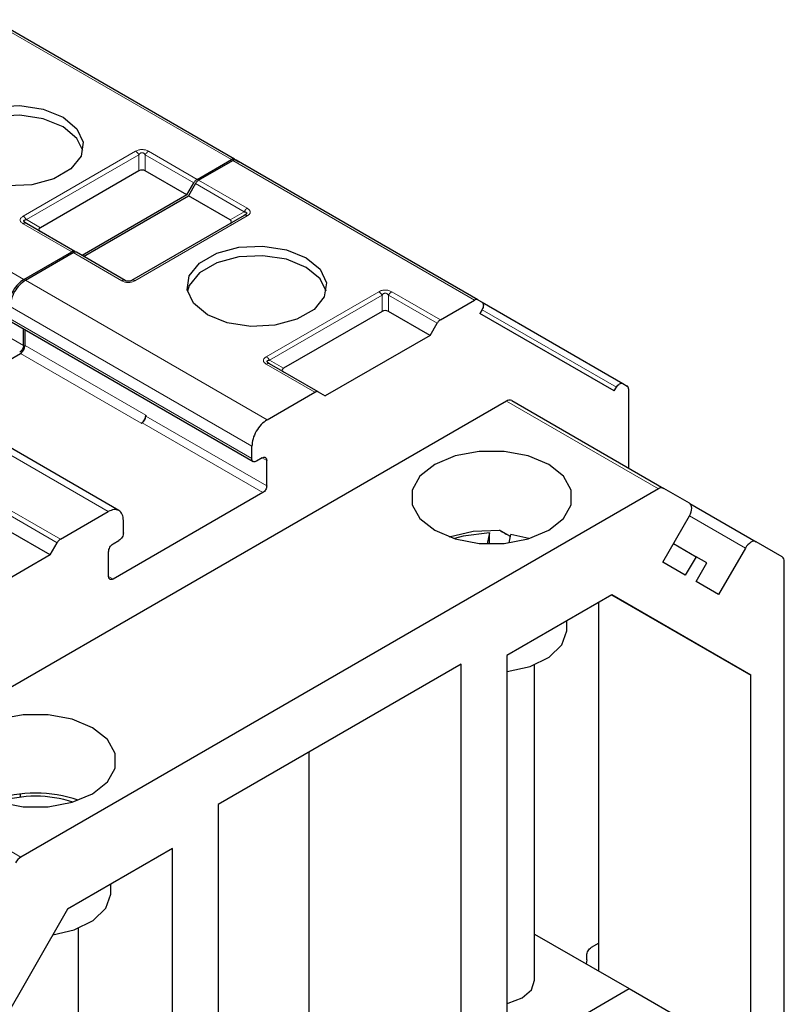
# Model space of a CAD drawing. Header units: millimetres. Extents: x 5 to 418, y 2 to 292.
# Tile 38 of 42: x 369 to 383, y 133 to 151. Entities that reach past the tile are written whole.
import ezdxf

# ---------------------------------------------------------------- set-up
doc = ezdxf.new("R2010")
doc.units = ezdxf.units.MM

msp = doc.modelspace()

# ---------------------------------------------------------------- linework, layer by layer
at = {"color": 7, "linetype": 'Continuous', "lineweight": 18}
for p, q in [((372.5824, 148.3842), (368.0852, 150.9804)), ((364.2242, 148.7515), (368.7214, 146.1553)), ((368.7074, 147.3308), (370.8005, 148.5391)), ((371.0405, 148.5391), (371.9455, 148.0166)), ((368.7674, 147.2675), (370.8605, 148.4758)), ((370.8605, 148.1739), (370.8605, 148.4758)), ((370.9805, 148.4758), (371.8855, 147.9533)), ((370.9805, 148.4758), (370.9805, 148.1739)), ((377.1078, 145.7717), (372.6106, 148.3679)), ((371.9738, 148.0003), (372.8789, 147.4778)), ((371.9138, 147.937), (372.8189, 147.4144)), ((368.7674, 147.2675), (369.0288, 147.1166)), ((372.8789, 147.3392), (370.7859, 146.131)), ((372.5575, 147.2635), (372.8189, 147.4144)), ((369.6125, 146.6698), (368.7074, 147.1923)), ((370.5459, 146.131), (369.6408, 146.6535)), ((366.4657, 146.2245), (368.7143, 144.9264)), ((368.7496, 146.139), (373.2468, 143.5428)), ((373.2329, 144.7183), (375.3259, 145.9266)), ((373.2929, 144.655), (375.3859, 145.8633)), ((375.3859, 145.5614), (375.3859, 145.8633)), ((375.5059, 145.8633), (376.411, 145.3408)), ((375.5059, 145.8633), (375.5059, 145.5614)), ((375.5659, 145.9266), (376.471, 145.4041)), ((368.4668, 145.6491), (372.964, 143.0529)), ((377.247, 145.5929), (379.7472, 144.1496)), ((372.964, 142.8243), (368.4668, 145.4205)), ((368.7426, 144.9264), (370.9912, 143.6283)), ((368.6577, 144.7795), (370.9063, 143.4814)), ((374.138, 144.0573), (373.2329, 144.5798)), ((373.2929, 144.655), (373.5543, 144.5041)), ((370.2911, 141.8365), (365.7939, 144.4327)), ((380.5275, 142.2592), (377.699, 143.892)), ((370.9912, 143.612), (373.2398, 142.3139)), ((370.9205, 143.4895), (373.1691, 142.1915)), ((373.1549, 142.8365), (373.2398, 142.7875)), ((368.4349, 141.7812), (369.34, 141.2587)), ((368.4949, 141.8446), (369.4, 141.3221)), ((382.1483, 141.1599), (381.1082, 141.7603)), ((370.3831, 140.5831), (370.2982, 140.6321)), ((365.8389, 137.0453), (368.6673, 135.4125))]:
    msp.add_line(p, q, dxfattribs=at)
at = {"color": 7, "linetype": 'Continuous', "lineweight": 25}
for p, q in [((372.6424, 148.3902), (368.1452, 150.9864)), ((371.9455, 148.0166), (372.5824, 148.3842)), ((371.9738, 148.0003), (372.6106, 148.3679)), ((372.6424, 148.3902), (372.7217, 148.3443)), ((377.1678, 145.7777), (372.6706, 148.3738)), ((370.8605, 148.1739), (369.0288, 147.1166)), ((371.7548, 147.7269), (370.9805, 148.1739)), ((371.7548, 147.7269), (371.8855, 147.9533)), ((371.9138, 147.937), (371.7831, 147.7106)), ((371.7548, 147.7269), (369.8032, 146.6002)), ((369.8315, 146.5839), (371.7831, 147.7106)), ((372.5575, 147.2635), (371.7831, 147.7106)), ((372.8189, 147.3452), (370.7259, 146.1369)), ((372.8365, 147.3563), (372.8246, 147.3479)), ((369.6725, 146.6757), (368.7674, 147.1982)), ((368.7214, 146.1553), (369.6125, 146.6698)), ((368.7496, 146.139), (369.6408, 146.6535)), ((370.6059, 146.1369), (369.7008, 146.6594)), ((377.1678, 145.7777), (377.2472, 145.7318)), ((376.471, 145.4041), (377.1078, 145.7717)), ((377.2472, 145.5933), (377.2072, 145.524)), ((377.2481, 145.7309), (379.8672, 144.2189)), ((375.3859, 145.5614), (373.5543, 144.5041)), ((376.2803, 145.1144), (375.5059, 145.5614)), ((379.7072, 144.0803), (377.2072, 145.524)), ((368.4906, 145.3661), (372.9899, 142.7687)), ((368.7143, 144.9264), (368.7143, 145.237)), ((376.2803, 145.1144), (376.411, 145.3408)), ((368.7426, 144.9264), (368.7426, 145.2207)), ((376.2803, 145.1144), (374.3287, 143.9877)), ((367.0426, 143.8471), (368.6577, 144.7795)), ((374.198, 144.0632), (373.2929, 144.5857)), ((370.4915, 141.8561), (365.9936, 144.4527)), ((379.7072, 144.0803), (379.7472, 144.1496)), ((379.8672, 144.2189), (379.9466, 144.173)), ((373.2468, 143.5428), (374.138, 144.0573)), ((374.198, 144.0632), (374.3287, 143.9877)), ((379.9714, 144.1181), (379.9714, 142.6475)), ((377.699, 143.892), (365.8389, 137.0453)), ((377.799, 143.9019), (380.6275, 142.2691)), ((370.9912, 143.6283), (370.9912, 143.612)), ((370.9063, 143.4814), (370.9205, 143.4895)), ((372.964, 142.8243), (372.964, 143.0529)), ((373.1549, 142.8365), (373.0488, 142.7753)), ((373.2398, 142.3139), (373.2398, 142.7875)), ((380.5275, 142.2592), (368.6673, 135.4125)), ((373.1691, 142.1915), (370.3831, 140.5831)), ((381.1083, 141.9914), (380.6275, 142.2691)), ((381.1127, 141.9887), (382.3483, 141.2754)), ((369.4, 141.3221), (370.2911, 141.8365)), ((380.6083, 140.8945), (381.1083, 141.7605)), ((370.574, 141.4446), (370.574, 141.6732)), ((369.2093, 141.0323), (368.4349, 141.4794)), ((377.3846, 141.4396), (377.3444, 141.2368)), ((377.3846, 141.2359), (377.3846, 141.4396)), ((377.7745, 141.3756), (377.5701, 141.4936)), ((377.7508, 141.2561), (377.782, 141.4133)), ((378.1195, 141.3337), (377.782, 141.4133)), ((369.2093, 141.0323), (369.34, 141.2587)), ((370.3831, 141.2364), (370.4891, 141.2976)), ((380.8083, 141.2408), (381.2283, 140.9983)), ((382.8291, 140.9977), (382.3483, 141.2754)), ((369.2093, 141.0323), (367.2576, 139.9057)), ((370.2982, 140.6321), (370.2982, 141.0894)), ((382.1483, 141.1599), (381.6483, 140.2939)), ((381.0283, 140.6519), (380.6083, 140.8945)), ((381.2283, 140.9983), (381.0283, 140.6519)), ((381.4283, 140.8828), (381.2283, 140.9983)), ((381.2283, 140.5364), (381.4283, 140.8828)), ((382.8706, 130.0881), (382.8706, 140.9061)), ((381.6483, 140.2939), (381.2283, 140.5364)), ((379.6588, 140.288), (377.7087, 139.1622)), ((379.6584, 140.2878), (382.2483, 138.7926)), ((382.2483, 138.7926), (379.6588, 140.288)), ((379.4199, 133.291), (379.4199, 140.15)), ((378.8258, 139.6519), (378.8258, 139.8071)), ((376.8601, 138.999), (372.3347, 136.3865)), ((376.8601, 128.8085), (376.8601, 138.999)), ((377.7087, 139.1622), (377.7087, 131.65)), ((378.2258, 133.1195), (378.2258, 138.9886)), ((382.2483, 130.5146), (382.2483, 138.7926)), ((374.0317, 130.4413), (374.0317, 137.3661)), ((368.6577, 136.5248), (368.6577, 136.5837)), ((372.3347, 136.3865), (372.3347, 126.196)), ((371.4861, 135.57), (369.536, 134.4442)), ((371.4861, 128.0578), (371.4861, 135.57)), ((370.3406, 134.7534), (370.3406, 134.9087)), ((369.536, 134.4442), (366.9465, 129.9591)), ((369.7406, 128.2211), (369.7406, 134.0902)), ((378.2258, 133.9803), (379.9856, 132.9644)), ((379.4199, 133.8132), (379.2785, 133.7315)), ((379.1936, 133.5029), (379.1936, 133.5845)), ((379.1936, 133.5029), (379.1848, 133.4267)), ((377.7087, 131.65), (379.9856, 132.9644)), ((379.9856, 132.9644), (381.1169, 132.3111))]:
    msp.add_line(p, q, dxfattribs=at)
at = {"color": 7, "linetype": 'Continuous', "lineweight": 25, "flags": 128}
for points in [[(367.6112, 148.1106), (367.3522, 148.3241), (367.2354, 148.5759), (367.2747, 148.8355), (367.4655, 149.0717), (367.7848, 149.256), (368.194, 149.3662), (368.6437, 149.3889), (369.0798, 149.3214), (369.4497, 149.172)], [(369.4497, 148.9923), (369.0798, 149.1418), (368.6437, 149.2093), (368.194, 149.1866), (367.7848, 149.0764), (367.4655, 148.8921), (367.2747, 148.6559), (367.2398, 148.5515)], [(369.4497, 149.172), (369.7086, 148.9585), (369.8255, 148.7067), (369.7861, 148.4471), (369.5953, 148.2108), (369.2761, 148.0265), (368.8669, 147.9164), (368.4171, 147.8937), (367.981, 147.9611), (367.6112, 148.1106)], [(369.8211, 148.5515), (369.7086, 148.7788), (369.4497, 148.9923)], [(372.1367, 145.4981), (371.8777, 145.7116), (371.7609, 145.9634), (371.8002, 146.223), (371.991, 146.4592), (372.3103, 146.6435), (372.7195, 146.7537), (373.1692, 146.7764), (373.6053, 146.7089), (373.9752, 146.5594)], [(373.9752, 146.3798), (373.6053, 146.5293), (373.1692, 146.5968), (372.7195, 146.574), (372.3103, 146.4639), (371.991, 146.2796), (371.8002, 146.0434), (371.7653, 145.939)], [(373.9752, 146.5594), (374.2341, 146.3459), (374.351, 146.0942), (374.3116, 145.8345), (374.1208, 145.5983), (373.8016, 145.414), (373.3924, 145.3039), (372.9426, 145.2812), (372.5065, 145.3486), (372.1367, 145.4981)], [(374.3466, 145.939), (374.2341, 146.1663), (373.9752, 146.3798)], [(376.3652, 141.4892), (376.7448, 141.3299), (377.1912, 141.2462), (377.6605, 141.2462), (378.1068, 141.3299), (378.4865, 141.4892), (378.7623, 141.7084), (378.9074, 141.966), (378.9074, 142.237), (378.7623, 142.4946), (378.4865, 142.7138), (378.1068, 142.873), (377.6605, 142.9568), (377.1912, 142.9568), (376.7448, 142.873), (376.3652, 142.7138), (376.0893, 142.4946), (375.9443, 142.237), (375.9443, 141.966), (376.0893, 141.7084), (376.3652, 141.4892)], [(381.1083, 141.7605), (381.1259, 141.7954), (381.139, 141.8312), (381.147, 141.8665), (381.1497, 141.8999), (381.147, 141.9302), (381.139, 141.9562), (381.1259, 141.9769), (381.1083, 141.9914)], [(376.6324, 141.3666), (377.0831, 141.4748), (377.5704, 141.4936)], [(377.3846, 141.4396), (376.8983, 141.3804), (376.7321, 141.3337)], [(382.3483, 141.2754), (382.3269, 141.2833), (382.3024, 141.2843), (382.2759, 141.2783), (382.2483, 141.2655), (382.2207, 141.2464), (382.1942, 141.2218), (382.1697, 141.1926), (382.1483, 141.1599)], [(377.7087, 138.8603), (377.7131, 138.8609), (378.1425, 138.9576), (378.4942, 139.1295), (378.7301, 139.3581), (378.8246, 139.6185), (378.8258, 139.6519)], [(370.0012, 137.8154), (369.6215, 137.9746), (369.1752, 138.0583), (368.7059, 138.0583), (368.2596, 137.9746), (367.8799, 137.8154), (367.604, 137.5962), (367.459, 137.3385), (367.459, 137.0676), (367.604, 136.8099), (367.8799, 136.5907), (368.2596, 136.4315), (368.7059, 136.3478), (369.1752, 136.3478), (369.6215, 136.4315), (370.0012, 136.5907), (370.2771, 136.8099), (370.4221, 137.0676), (370.4221, 137.3385), (370.2771, 137.5962), (370.0012, 137.8154)], [(369.2602, 133.9666), (369.6572, 134.0591), (370.0089, 134.2311), (370.2448, 134.4596), (370.3394, 134.72), (370.3406, 134.7534)], [(377.7087, 132.6875), (377.732, 132.6929), (377.9915, 132.793), (378.1649, 132.9428), (378.2258, 133.1195)]]:
    msp.add_lwpolyline(points, dxfattribs=at)
at = {"color": 7, "linetype": 'Continuous', "lineweight": 18}
for centre in [(368.7426, 147.1432), (373.268, 144.5307)]:
    msp.add_arc(centre, 0.0604, 65.68605, 125.61817, dxfattribs=at)
at = {"color": 7, "linetype": 'Continuous', "lineweight": 25}
for centre, radius, start, end in [((377.7576, 143.8103), 0.1006, 65.68605, 125.61817), ((370.8069, 143.6367), 0.1844, 302.60548, 357.39452), ((370.8376, 143.619), 0.1537, 302.60548, 357.39452), ((380.5861, 142.1774), 0.1006, 65.68605, 125.61817), ((382.7704, 140.916), 0.1006, 354.37962, 54.30196), ((368.9406, 134.163), 2.4379, 71.00769, 108.99231), ((368.9406, 134.2615), 2.2817, 72.30051, 107.69949), ((368.82, 135.1677), 0.2885, 121.95467, 151.14439)]:
    msp.add_arc(centre, radius, start, end, dxfattribs=at)
for centre, major_axis, ratio, start_param, end_param in [((370.9205, 148.07), (0.12, 0), 0.9998916, 1.0471975, 2.0943951), ((372.3775, 147.2289), (0.2078, 0), 0.3332972, 5.7595865, 6.8067841), ((369.2088, 147.0819), (0.2078, 0), 0.3332972, 2.6179939, 3.6651914), ((375.4459, 145.4575), (0.12, 0), 0.9998916, 1.0471975, 2.0943951), ((373.7343, 144.4694), (0.2078, 0), 0.3332972, 2.6179939, 3.6651914), ((377.4258, 141.5772), (1.5, -0.8661), 0.0000704, 4.8089587, 4.9470473)]:
    msp.add_ellipse(centre, major_axis=major_axis, ratio=ratio, start_param=start_param, end_param=end_param, dxfattribs=at)
at = {"color": 7, "linetype": 'Continuous', "lineweight": 18}
for points, knots in [([(370.8005, 148.5391), (370.8201, 148.5488), (370.8477, 148.5625), (370.893, 148.5704), (370.9246, 148.5716), (370.9556, 148.5694), (370.9971, 148.5608), (371.0225, 148.5481), (371.0405, 148.5391)], [0, 0, 0, 0, 0.2823256, 0.3956386, 0.5177702, 0.6311071, 0.7404354, 1, 1, 1, 1]), ([(370.8605, 148.4758), (370.8689, 148.4863), (370.8808, 148.5011), (370.9055, 148.5122), (370.9237, 148.5137), (370.9409, 148.5104), (370.9619, 148.4986), (370.9728, 148.4852), (370.9805, 148.4758)], [0, 0, 0, 0, 0.2915567, 0.4094353, 0.5237228, 0.6250088, 0.734944, 1, 1, 1, 1]), ([(372.8789, 147.4778), (372.8958, 147.4664), (372.9194, 147.4505), (372.9332, 147.4244), (372.9351, 147.4061), (372.9314, 147.3882), (372.9165, 147.3643), (372.8944, 147.3496), (372.8789, 147.3392)], [0, 0, 0, 0, 0.2823256, 0.3956386, 0.5177703, 0.6311071, 0.7404354, 1, 1, 1, 1]), ([(368.7074, 147.1923), (368.6916, 147.2029), (368.6686, 147.2183), (368.6541, 147.2435), (368.6505, 147.2617), (368.6542, 147.2797), (368.6685, 147.3045), (368.6914, 147.32), (368.7074, 147.3308)], [0, 0, 0, 0, 0.2646181, 0.3849548, 0.5040288, 0.613968, 0.7305828, 1, 1, 1, 1]), ([(370.7859, 146.131), (370.7662, 146.1212), (370.7387, 146.1076), (370.6934, 146.0997), (370.6618, 146.0985), (370.6307, 146.1006), (370.5893, 146.1093), (370.5638, 146.122), (370.5459, 146.131)], [0, 0, 0, 0, 0.2823256, 0.3956386, 0.5177702, 0.6311071, 0.7404354, 1, 1, 1, 1]), ([(375.3259, 145.9266), (375.3456, 145.9363), (375.3731, 145.95), (375.4184, 145.9579), (375.45, 145.959), (375.4811, 145.9569), (375.5225, 145.9483), (375.548, 145.9356), (375.5659, 145.9266)], [0, 0, 0, 0, 0.2823256, 0.3956386, 0.5177702, 0.6311071, 0.7404354, 1, 1, 1, 1]), ([(375.3859, 145.8633), (375.3944, 145.8738), (375.4063, 145.8886), (375.431, 145.8997), (375.4492, 145.9012), (375.4664, 145.8979), (375.4874, 145.8861), (375.4983, 145.8727), (375.5059, 145.8633)], [0, 0, 0, 0, 0.2915567, 0.4094353, 0.5237228, 0.6250088, 0.734944, 1, 1, 1, 1]), ([(373.2329, 144.5798), (373.2171, 144.5904), (373.1941, 144.6058), (373.1796, 144.631), (373.176, 144.6492), (373.1797, 144.6672), (373.194, 144.692), (373.2169, 144.7075), (373.2329, 144.7183)], [0, 0, 0, 0, 0.2646181, 0.3849548, 0.5040288, 0.613968, 0.7305828, 1, 1, 1, 1])]:
    msp.add_open_spline(points, degree=3, knots=knots, dxfattribs=at)
for points in [[(370.8005, 148.5391), (370.806, 148.5355), (370.8171, 148.5284), (370.8331, 148.5133), (370.848, 148.4958), (370.8563, 148.4825), (370.8605, 148.4758)], [(370.9805, 148.4758), (370.9846, 148.4825), (370.9929, 148.4958), (371.0078, 148.5133), (371.0238, 148.5284), (371.0349, 148.5355), (371.0405, 148.5391)], [(372.8789, 147.4778), (372.8734, 147.4742), (372.8623, 147.4671), (372.8463, 147.452), (372.8314, 147.4345), (372.8231, 147.4211), (372.8189, 147.4144)], [(368.7074, 147.3308), (368.713, 147.3273), (368.7241, 147.3201), (368.7401, 147.305), (368.755, 147.2875), (368.7633, 147.2742), (368.7674, 147.2675)], [(370.6059, 146.1369), (370.6017, 146.1388), (370.5934, 146.1425), (370.5785, 146.1429), (370.5626, 146.1395), (370.5514, 146.1338), (370.5459, 146.131)], [(370.7859, 146.131), (370.7803, 146.1338), (370.7692, 146.1395), (370.7532, 146.1429), (370.7383, 146.1425), (370.73, 146.1388), (370.7259, 146.1369)], [(375.3259, 145.9266), (375.3315, 145.923), (375.3426, 145.9159), (375.3586, 145.9008), (375.3735, 145.8833), (375.3818, 145.87), (375.3859, 145.8633)], [(375.5059, 145.8633), (375.5101, 145.87), (375.5184, 145.8833), (375.5333, 145.9008), (375.5493, 145.9159), (375.5604, 145.923), (375.5659, 145.9266)], [(373.2329, 144.7183), (373.2385, 144.7148), (373.2496, 144.7076), (373.2656, 144.6925), (373.2804, 144.675), (373.2887, 144.6617), (373.2929, 144.655)]]:
    msp.add_open_spline(points, degree=3, dxfattribs=at)
at = {"color": 7, "linetype": 'Continuous', "lineweight": 25}
for points in [[(372.6424, 148.3902), (372.6382, 148.3921), (372.6299, 148.3958), (372.615, 148.3961), (372.599, 148.3928), (372.5879, 148.3871), (372.5824, 148.3842)], [(372.6706, 148.3738), (372.6665, 148.3757), (372.6582, 148.3795), (372.6433, 148.3798), (372.6273, 148.3764), (372.6162, 148.3708), (372.6106, 148.3679)], [(371.9455, 148.0166), (371.94, 148.013), (371.9289, 148.0059), (371.9129, 147.9908), (371.898, 147.9733), (371.8897, 147.96), (371.8855, 147.9533)], [(371.9738, 148.0003), (371.9683, 147.9967), (371.9572, 147.9896), (371.9412, 147.9745), (371.9263, 147.957), (371.918, 147.9436), (371.9138, 147.937)], [(372.8789, 147.3392), (372.8734, 147.3421), (372.8623, 147.3478), (372.8463, 147.3511), (372.8314, 147.3508), (372.8231, 147.3471), (372.8189, 147.3452)], [(369.6725, 146.6757), (369.6684, 146.6776), (369.6601, 146.6814), (369.6452, 146.6817), (369.6292, 146.6783), (369.6181, 146.6726), (369.6125, 146.6698)], [(369.7008, 146.6594), (369.6966, 146.6613), (369.6883, 146.665), (369.6735, 146.6654), (369.6575, 146.662), (369.6464, 146.6563), (369.6408, 146.6535)], [(368.7214, 146.1553), (368.6843, 146.129), (368.6102, 146.0764), (368.5167, 145.9469), (368.4513, 145.8012), (368.4428, 145.7107), (368.4385, 145.6654)], [(368.7496, 146.139), (368.7126, 146.1127), (368.6384, 146.0601), (368.545, 145.9306), (368.4795, 145.7849), (368.471, 145.6944), (368.4668, 145.6491)], [(377.1678, 145.7777), (377.1637, 145.7796), (377.1554, 145.7833), (377.1405, 145.7836), (377.1245, 145.7803), (377.1134, 145.7746), (377.1078, 145.7717)], [(377.2472, 145.7318), (377.2542, 145.7257), (377.2681, 145.7135), (377.274, 145.6781), (377.2681, 145.6357), (377.2542, 145.6074), (377.2472, 145.5933)], [(376.471, 145.4041), (376.4655, 145.4005), (376.4544, 145.3934), (376.4384, 145.3783), (376.4235, 145.3608), (376.4152, 145.3474), (376.411, 145.3408)], [(368.7143, 144.9264), (368.7132, 144.9151), (368.7111, 144.8925), (368.6947, 144.8561), (368.6714, 144.8237), (368.6528, 144.8105), (368.6436, 144.804)], [(368.6577, 144.7795), (368.6688, 144.7874), (368.6911, 144.8031), (368.7191, 144.842), (368.7387, 144.8857), (368.7413, 144.9129), (368.7426, 144.9264)], [(379.7472, 144.1496), (379.756, 144.1627), (379.7735, 144.1889), (379.8072, 144.2152), (379.8409, 144.2278), (379.8584, 144.2218), (379.8672, 144.2189)], [(379.9714, 144.1181), (379.9711, 144.1243), (379.9705, 144.1368), (379.9654, 144.1523), (379.9577, 144.1651), (379.9503, 144.1704), (379.9466, 144.173)], [(374.198, 144.0632), (374.1938, 144.0651), (374.1855, 144.0689), (374.1707, 144.0692), (374.1547, 144.0658), (374.1436, 144.0601), (374.138, 144.0573)], [(373.2468, 143.5428), (373.2098, 143.5165), (373.1356, 143.4639), (373.0422, 143.3344), (372.9767, 143.1887), (372.9682, 143.0982), (372.964, 143.0529)], [(373.1549, 142.8365), (373.166, 142.8415), (373.1883, 142.8514), (373.2163, 142.8449), (373.2359, 142.8238), (373.2385, 142.7996), (373.2398, 142.7875)], [(373.0488, 142.7753), (373.0377, 142.7703), (373.0155, 142.7605), (372.9874, 142.7669), (372.9678, 142.788), (372.9653, 142.8122), (372.964, 142.8243)], [(373.2398, 142.3139), (373.2387, 142.3026), (373.2366, 142.28), (373.2202, 142.2436), (373.1968, 142.2112), (373.1783, 142.198), (373.1691, 142.1915)], [(370.574, 141.6732), (370.5697, 141.7135), (370.5612, 141.7942), (370.4958, 141.8644), (370.4023, 141.886), (370.3282, 141.853), (370.2911, 141.8365)], [(370.574, 141.4446), (370.5727, 141.431), (370.5701, 141.4038), (370.5505, 141.3601), (370.5225, 141.3213), (370.5002, 141.3055), (370.4891, 141.2976)], [(369.4, 141.3221), (369.3944, 141.3185), (369.3833, 141.3114), (369.3673, 141.2963), (369.3524, 141.2788), (369.3441, 141.2654), (369.34, 141.2587)], [(370.2982, 141.0894), (370.2995, 141.103), (370.302, 141.1301), (370.3216, 141.1738), (370.3497, 141.2127), (370.3719, 141.2285), (370.3831, 141.2364)], [(370.3831, 140.5831), (370.3719, 140.5782), (370.3497, 140.5683), (370.3216, 140.5748), (370.302, 140.5958), (370.2995, 140.62), (370.2982, 140.6321)], [(379.1936, 133.5845), (379.1949, 133.5981), (379.1974, 133.6253), (379.2171, 133.669), (379.2451, 133.7078), (379.2673, 133.7236), (379.2785, 133.7315)]]:
    msp.add_open_spline(points, degree=3, dxfattribs=at)
for points, knots in [([(368.7674, 147.1982), (368.7547, 147.2061), (368.7372, 147.2169), (368.7234, 147.2333), (368.7199, 147.2436), (368.7231, 147.2523), (368.7369, 147.2625), (368.7546, 147.2654), (368.7674, 147.2675)], [0, 0, 0, 0, 0.288782, 0.3996105, 0.4976777, 0.5951187, 0.7063928, 1, 1, 1, 1]), ([(372.8189, 147.4144), (372.8318, 147.4126), (372.85, 147.4101), (372.864, 147.3988), (372.8661, 147.3886), (372.8616, 147.378), (372.847, 147.3625), (372.8306, 147.3523), (372.8189, 147.3452)], [0, 0, 0, 0, 0.2915567, 0.4094353, 0.5237228, 0.6250088, 0.734944, 1, 1, 1, 1]), ([(368.7547, 147.203), (368.7501, 147.2061), (368.7414, 147.212), (368.7368, 147.2183), (368.7346, 147.2213)], [0, 0, 0, 0, 0.5256895, 1, 1, 1, 1]), ([(370.7259, 146.1369), (370.7174, 146.1325), (370.7056, 146.1263), (370.6808, 146.1213), (370.6626, 146.1204), (370.6454, 146.1222), (370.6244, 146.1273), (370.6136, 146.1329), (370.6059, 146.1369)], [0, 0, 0, 0, 0.29155666, 0.40943532, 0.52372283, 0.62500884, 0.73494402, 1, 1, 1, 1]), ([(373.2929, 144.5857), (373.2802, 144.5936), (373.2627, 144.6044), (373.2489, 144.6208), (373.2454, 144.6311), (373.2486, 144.6398), (373.2624, 144.65), (373.2801, 144.6529), (373.2929, 144.655)], [0, 0, 0, 0, 0.288782, 0.3996105, 0.4976777, 0.5951187, 0.7063928, 1, 1, 1, 1]), ([(373.2802, 144.5905), (373.2756, 144.5936), (373.2669, 144.5995), (373.2622, 144.6058), (373.26, 144.6088)], [0, 0, 0, 0, 0.5256895, 1, 1, 1, 1])]:
    msp.add_open_spline(points, degree=3, knots=knots, dxfattribs=at)

doc.saveas('drawing.dxf')
